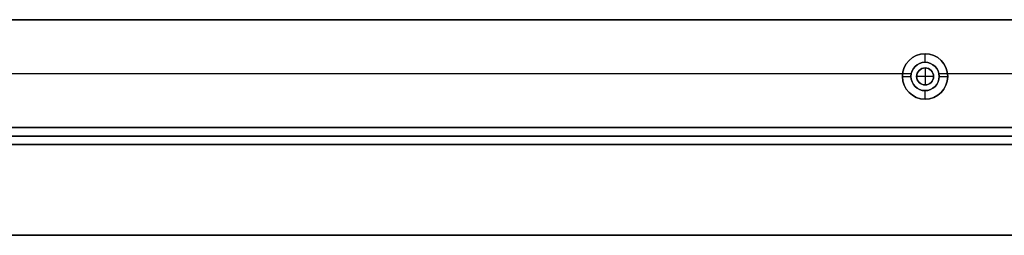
# Model space of a CAD drawing. Header units: millimetres. Extents: x -9 to 1391, y -464 to 386.
# Tile 14 of 24: x 1043 to 1217, y -464 to -426. Entities that reach past the tile are written whole.
import ezdxf

# ---------------------------------------------------------------- set-up
doc = ezdxf.new("R2010")
doc.units = ezdxf.units.MM
doc.header["$MEASUREMENT"] = 0

msp = doc.modelspace()

# ---------------------------------------------------------------- linework, layer by layer
for p, q in [((58.08, -426.45, -36.5), (1323.73, -426.45, -36.5)), ((1202.91, -433.95, -35.5), (1202.91, -432.45, -35.5)), ((1202.91, -432.45, -35.5), (1202.91, -432.45, -72.5)), ((1202.91, -433.95, -0.5), (1202.91, -433.95, -35.5)), ((1202.91, -434.95, 2.5), (1202.91, -434.95, -0.5)), ((1202.91, -434.95, 2.5), (1202.91, -437.95, 2.5)), ((950.88, -435.95, -72.5), (1198.94, -435.95, -72.5)), ((982.88, -435.95, -0.5), (1200.46, -435.95, -0.5)), ((1198.91, -436.45, -35.5), (1200.41, -436.45, -35.5)), ((1198.91, -436.45, -35.5), (1198.91, -436.45, -72.5)), ((1200.41, -436.45, -0.5), (1200.41, -436.45, -35.5)), ((1201.41, -436.45, 2.5), (1201.41, -436.45, -0.5)), ((1204.41, -436.45, 2.5), (1201.41, -436.45, 2.5)), ((1204.41, -436.45, 2.5), (1204.41, -436.45, -0.5)), ((1205.36, -435.95, -0.5), (1230.94, -435.95, -0.5)), ((1205.41, -436.45, -0.5), (1205.41, -436.45, -35.5)), ((1205.41, -436.45, -35.5), (1206.91, -436.45, -35.5)), ((1206.88, -435.95, -72.5), (1327.67, -435.95, -72.5)), ((1206.91, -436.45, -35.5), (1206.91, -436.45, -72.5)), ((1202.91, -437.95, 2.5), (1202.91, -437.95, -0.5)), ((1202.91, -440.45, -35.5), (1202.91, -438.95, -35.5)), ((1202.91, -438.95, -0.5), (1202.91, -438.95, -35.5)), ((1202.91, -440.45, -35.5), (1202.91, -440.45, -72.5)), ((50.21, -445.45, -36.5), (1331.6, -445.45, -36.5)), ((1270.76, -445.45, -20.5), (110.76, -445.45, -20.5)), ((110.76, -446.95, -40.5), (1270.76, -446.95, -40.5)), ((1270.76, -446.95, -0.5), (110.76, -446.95, -0.5)), ((1270.76, -448.45, -20.5), (110.76, -448.45, -20.5)), ((8.81, -464.45, 9), (1373.01, -464.45, 9))]:
    msp.add_line(p, q)
for centre, radius in [((1202.91, -436.45, -54), 4), ((1202.91, -436.45, -18), 2.5), ((1202.91, -436.45, 1), 1.5)]:
    msp.add_circle(centre, radius)
for centre, radius, start, end in [((1202.91, -436.45, -72.5), 4, 0, 180), ((1202.91, -436.45, -35.5), 4, 0, 180), ((1202.91, -436.45, -0.5), 2.5, 360, 180), ((1202.91, -436.45, -35.5), 2.5, 360, 180), ((1202.91, -436.45, -0.5), 1.5, 0, 180), ((1202.91, -436.45, 2.5), 1.5, 0, 180), ((1202.91, -436.45, -72.5), 4, 180, 360), ((1202.91, -436.45, -35.5), 4, 180, 360), ((1202.91, -436.45, -0.5), 2.5, 180, 0), ((1202.91, -436.45, -35.5), 2.5, 180, 0), ((1202.91, -436.45, -0.5), 1.5, 180, 0), ((1202.91, -436.45, 2.5), 1.5, 180, 0)]:
    msp.add_arc(centre, radius, start, end)
for points in [[(58.08, -426.45, -72.5), (690.91, -426.45, -72.5), (1323.73, -426.45, -72.5)], [(1256.6, -426.45, -0.5), (690.91, -426.45, -0.5), (125.21, -426.45, -0.5)], [(1331.6, -445.45, -72.5), (690.91, -445.45, -72.5), (50.21, -445.45, -72.5)], [(110.76, -445.45, -40.5), (690.76, -445.45, -40.5), (1270.76, -445.45, -40.5)], [(1270.76, -445.45, -0.5), (690.76, -445.45, -0.5), (110.76, -445.45, -0.5)], [(125.21, -445.45, -0.5), (690.91, -445.45, -0.5), (1256.6, -445.45, -0.5)], [(1270.76, -448.45, -40.5), (690.76, -448.45, -40.5), (110.76, -448.45, -40.5)], [(110.76, -448.45, -0.5), (690.76, -448.45, -0.5), (1270.76, -448.45, -0.5)], [(1373.01, -464.45, -0.5), (690.91, -464.45, -0.5), (8.81, -464.45, -0.5)], [(8.81, -464.45, 18.5), (690.91, -464.45, 18.5), (1373.01, -464.45, 18.5)]]:
    msp.add_open_spline(points, degree=2)

doc.saveas('drawing.dxf')
